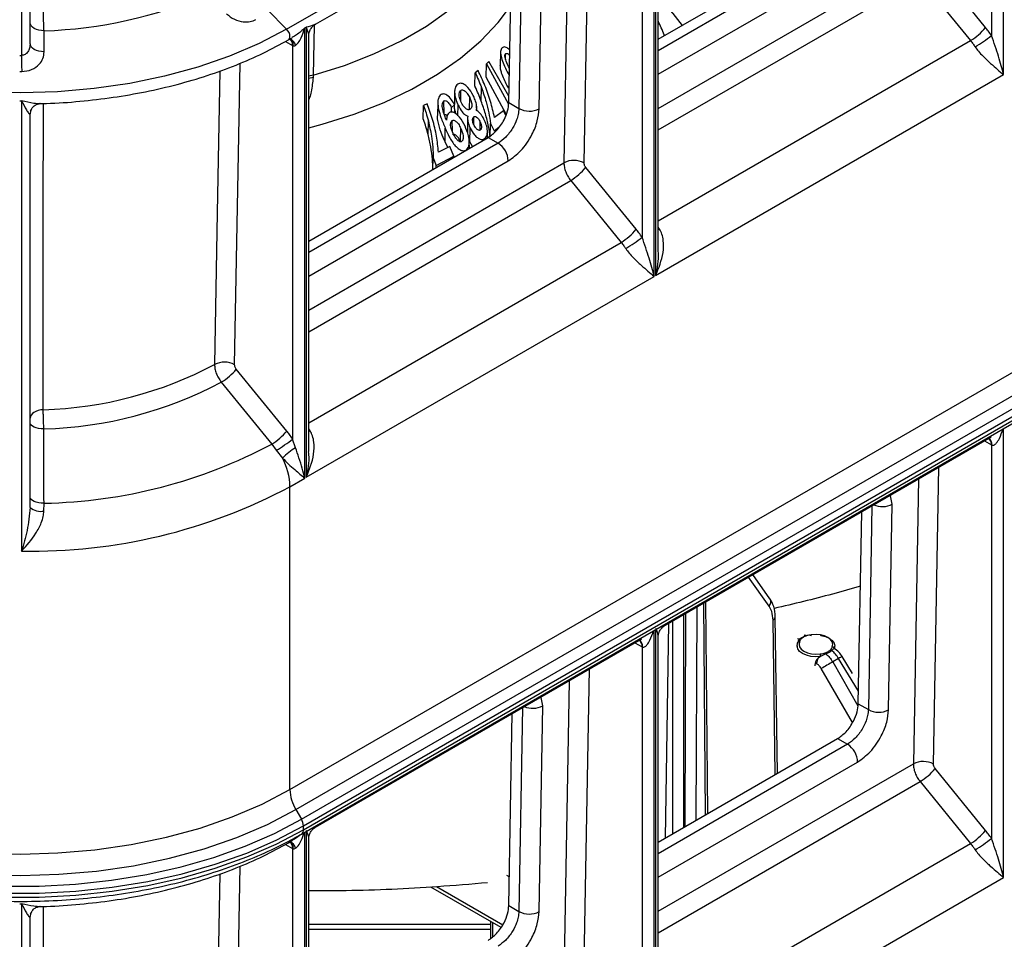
# Model space of a CAD drawing. Header units: millimetres. Extents: x 16 to 503, y 3 to 290.
# Tile 32 of 172: x 104.15 to 112.1, y 65.96 to 73.38. Entities that reach past the tile are written whole.
import ezdxf

# ---------------------------------------------------------------- set-up
doc = ezdxf.new("R2010")
doc.units = ezdxf.units.MM

msp = doc.modelspace()

# ---------------------------------------------------------------- linework, layer by layer
at = {"color": 7, "linetype": 'Continuous', "lineweight": 25}
for p, q in [((106.3021, 73.3086), (123.4903, 83.2311)), ((106.329, 67.166), (123.5171, 77.0885)), ((106.3768, 67.0052), (123.5649, 76.9277)), ((106.4218, 66.9272), (123.61, 76.8496)), ((106.4378, 66.8735), (123.6259, 76.796)), ((106.4378, 66.8421), (123.6259, 76.7646)), ((106.4218, 66.8069), (123.61, 76.7294)), ((112.0942, 72.9411), (112.0942, 76.577)), ((111.9967, 76.4354), (111.9967, 73.2566)), ((104.1611, 75.623), (104.1611, 73.0963)), ((109.2712, 71.3114), (109.2712, 74.9473)), ((109.2829, 74.9541), (109.2829, 71.3182)), ((106.5365, 73.3491), (109.1708, 74.8699)), ((109.3032, 71.5255), (109.3032, 74.8814)), ((109.1737, 74.8057), (109.1737, 71.6269)), ((108.7048, 72.2279), (108.7478, 74.6257)), ((104.2302, 73.191), (104.2302, 74.5862)), ((108.5836, 74.5309), (108.5424, 72.2294)), ((108.208, 74.3141), (108.1787, 72.6675)), ((108.3419, 72.6656), (108.3714, 74.3271)), ((108.0971, 72.7146), (108.1247, 74.266)), ((109.3032, 73.2262), (110.7536, 74.0635)), ((110.8336, 74.0174), (109.3032, 73.1339)), ((109.3032, 72.9436), (110.9152, 73.8742)), ((109.3032, 72.6686), (111.3654, 73.859)), ((111.9489, 73.3215), (111.5415, 73.8219)), ((109.3032, 72.4945), (111.4198, 73.7164)), ((111.4198, 73.7164), (111.8272, 73.216)), ((106.3021, 73.3086), (106.1465, 73.4639)), ((106.4482, 73.3177), (106.4599, 73.3244)), ((106.4482, 69.6817), (106.4482, 73.3177)), ((106.4599, 73.3244), (106.4599, 69.6885)), ((106.5233, 73.3389), (106.516, 72.9361)), ((106.2916, 73.209), (106.3507, 73.176)), ((106.317, 73.2224), (106.3467, 73.2395)), ((106.3272, 73.2283), (106.3292, 73.2276)), ((106.4802, 69.8959), (106.4802, 73.2517)), ((109.3032, 71.7589), (111.8272, 73.216)), ((106.3507, 73.176), (106.3507, 69.9972)), ((108.0301, 73.1214), (108.0278, 73.0144)), ((108.071, 73.0621), (108.0702, 73.1094)), ((108.1047, 73.1391), (108.0976, 73.1465)), ((107.9128, 72.9218), (107.916, 73.029)), ((107.9368, 73.0474), (107.916, 73.029)), ((107.916, 73.029), (108.0953, 72.7022)), ((108.0981, 72.7677), (107.9368, 73.0474)), ((107.8223, 72.8489), (107.8253, 72.9559)), ((107.8485, 72.9732), (107.8253, 72.9559)), ((106.516, 72.9361), (106.4802, 72.9285)), ((106.5155, 72.9171), (106.4802, 72.9093)), ((106.516, 72.9361), (106.5155, 72.9171)), ((108.0769, 72.6228), (107.9128, 72.9218)), ((109.2829, 71.3182), (112.0942, 72.9411)), ((107.6593, 72.8057), (107.657, 72.6984)), ((107.7103, 72.7254), (107.7089, 72.8138)), ((107.8744, 72.7266), (107.8762, 72.8362)), ((104.1611, 72.7286), (104.1611, 69.0927)), ((107.4364, 72.7059), (107.4077, 72.6914)), ((107.5236, 72.7176), (107.5213, 72.6096)), ((107.5747, 72.6236), (107.5731, 72.7284)), ((107.7796, 72.6648), (107.7809, 72.7557)), ((108.0971, 72.7146), (108.1787, 72.6675)), ((104.2303, 72.6302), (104.2301, 72.6257)), ((104.2302, 72.6272), (104.2303, 72.6308)), ((104.2302, 69.4453), (104.2302, 72.6272)), ((104.2326, 72.645), (104.24, 72.6597)), ((107.4046, 72.5848), (107.4077, 72.6914)), ((107.6329, 72.6762), (107.658, 72.6975)), ((107.633, 72.6388), (107.6329, 72.6762)), ((107.6601, 72.6305), (107.658, 72.6975)), ((107.686, 72.609), (107.6872, 72.6937)), ((107.8367, 72.6893), (107.8367, 72.6898)), ((107.8375, 72.65), (107.8368, 72.6861)), ((108.055, 72.6494), (107.9817, 72.5946)), ((108.0738, 72.6148), (108.055, 72.6494)), ((107.4448, 72.4573), (107.4469, 72.5666)), ((107.6411, 72.4828), (107.6397, 72.5695)), ((107.7644, 72.577), (107.7621, 72.469)), ((107.8151, 72.536), (107.8141, 72.5999)), ((107.8646, 72.4969), (107.8655, 72.5593)), ((107.5818, 72.3969), (107.5834, 72.5074)), ((107.7077, 72.4076), (107.7091, 72.5071)), ((107.7833, 72.3982), (107.7849, 72.5087)), ((107.9252, 72.4307), (107.924, 72.4827)), ((107.9475, 72.4363), (107.9496, 72.5456)), ((107.9496, 72.5456), (107.9795, 72.4873)), ((107.9795, 72.4873), (108.0168, 72.5159)), ((106.4802, 71.5965), (107.9306, 72.4339)), ((108.0106, 72.3877), (106.4802, 71.5042)), ((107.6033, 72.3516), (107.5818, 72.3969)), ((107.7782, 72.3459), (107.7771, 72.401)), ((107.8049, 72.3613), (107.7833, 72.3982)), ((107.9009, 72.4167), (107.9008, 72.4246)), ((107.9306, 72.4339), (108.0106, 72.3877)), ((107.6198, 72.3599), (107.5292, 72.3142)), ((107.6536, 72.2821), (107.6198, 72.3599)), ((107.7507, 72.33), (107.7507, 72.3316)), ((106.4802, 71.3139), (108.0922, 72.2445)), ((106.4802, 71.0389), (108.5424, 72.2294)), ((107.484, 72.176), (107.486, 72.2694)), ((107.486, 72.2694), (107.5109, 72.208)), ((107.5109, 72.208), (107.6536, 72.2821)), ((107.6538, 72.274), (107.6536, 72.2821)), ((107.5109, 72.1915), (107.5109, 72.208)), ((109.1259, 71.6919), (108.7185, 72.1922)), ((106.4802, 70.8648), (108.5969, 72.0867)), ((108.5969, 72.0867), (109.0043, 71.5863)), ((109.3139, 71.6939), (109.3032, 71.7096)), ((109.3139, 71.6939), (109.3032, 71.6879)), ((106.4802, 70.1292), (109.0043, 71.5863)), ((106.4599, 69.6885), (109.2712, 71.3114)), ((112.0942, 66.4559), (112.0942, 70.0815)), ((106.4909, 70.0642), (106.4802, 70.0799)), ((106.4802, 70.0583), (106.4909, 70.0642)), ((109.3594, 68.4935), (111.9938, 70.0143)), ((111.9731, 70.0024), (111.9752, 70.0018)), ((106.1815, 69.9568), (106.2184, 69.9069)), ((106.3745, 69.9276), (106.3507, 69.9972)), ((111.9387, 69.9825), (111.9967, 69.9502)), ((111.9967, 69.9502), (111.9967, 66.7714)), ((106.2184, 69.9069), (106.2694, 69.8434)), ((111.5278, 67.3723), (111.5708, 69.7701)), ((106.329, 69.6129), (106.4482, 69.6817)), ((106.329, 67.166), (106.329, 69.6129)), ((111.4066, 69.6754), (111.3654, 67.3738)), ((111.1944, 69.4715), (111.1788, 69.5531)), ((104.3408, 69.4159), (104.3418, 69.4792)), ((111.031, 69.4585), (111.0017, 67.8119)), ((111.1649, 67.81), (111.1944, 69.4715)), ((110.9201, 67.859), (110.9477, 69.4104)), ((110.207, 68.7074), (110.0686, 68.9029)), ((110.2003, 68.6471), (110.0335, 68.8827)), ((109.6859, 66.9619), (109.6716, 68.6738)), ((109.704, 66.9724), (109.6898, 68.6843)), ((109.5082, 68.5794), (109.5082, 66.8594)), ((109.521, 66.8667), (109.5275, 68.5905)), ((109.6147, 68.6409), (109.6082, 66.9171)), ((109.3872, 68.5096), (109.3588, 66.7731)), ((109.4212, 66.8091), (109.4212, 68.5292)), ((110.2486, 67.2868), (110.2316, 68.5347)), ((110.2669, 67.2973), (110.2497, 68.5603)), ((109.2712, 64.8262), (109.2712, 68.4518)), ((109.2829, 68.4586), (109.2829, 64.833)), ((110.4969, 68.4107), (110.4835, 68.4131)), ((106.5365, 66.8639), (109.1708, 68.3846)), ((109.1157, 68.3528), (109.1737, 68.3205)), ((109.1502, 68.3727), (109.1522, 68.3721)), ((109.3032, 65.0403), (109.3032, 68.3961)), ((110.4305, 68.3866), (110.4494, 68.3834)), ((110.4329, 68.3565), (110.4315, 68.3525)), ((109.1737, 68.3205), (109.1737, 65.1417)), ((110.426, 68.3271), (110.4259, 68.315)), ((110.7289, 68.3043), (110.7253, 68.3054)), ((110.73, 68.3033), (110.7299, 68.3271)), ((110.5732, 68.1656), (110.5739, 68.1893)), ((110.5841, 68.1833), (110.5739, 68.1893)), ((110.6151, 68.2418), (110.5955, 68.2273)), ((110.7618, 68.2251), (110.7138, 68.1974)), ((110.7138, 68.1974), (110.9179, 67.8441)), ((110.9219, 67.9601), (110.7618, 68.2251)), ((110.8729, 68.1041), (110.7898, 68.2415)), ((108.7048, 65.7426), (108.7478, 68.1405)), ((110.8732, 67.7082), (110.6217, 68.1438)), ((108.5836, 68.0457), (108.5424, 65.7441)), ((108.3714, 67.8419), (108.3558, 67.9234)), ((110.9201, 67.859), (111.0017, 67.8119)), ((108.0971, 66.2294), (108.1247, 67.7808)), ((108.208, 67.8288), (108.1787, 66.1823)), ((108.3419, 66.1803), (108.3714, 67.8419)), ((109.3032, 66.741), (110.7536, 67.5783)), ((110.7536, 67.5783), (110.8336, 67.5322)), ((110.8336, 67.5322), (109.3032, 66.6487)), ((109.3032, 66.4584), (110.9152, 67.3889)), ((109.3032, 66.1834), (111.3654, 67.3738)), ((111.9489, 66.8363), (111.5415, 67.3367)), ((109.3032, 66.0092), (111.4198, 67.2311)), ((111.4198, 67.2311), (111.8272, 66.7308)), ((106.3768, 67.0052), (106.4218, 66.9272)), ((106.4378, 66.8421), (106.4378, 66.8735)), ((106.4482, 63.1965), (106.4482, 66.8221)), ((106.4599, 66.8289), (106.4599, 63.2033)), ((106.317, 66.7372), (106.3467, 66.7543)), ((106.3272, 66.7431), (106.3292, 66.7424)), ((106.4802, 63.4106), (106.4802, 66.7665)), ((106.2916, 66.7238), (106.3507, 66.6908)), ((106.3507, 66.6908), (106.3507, 63.512)), ((109.3032, 65.2737), (111.8272, 66.7308)), ((108.0795, 66.4745), (108.1013, 66.4619)), ((109.2829, 64.833), (112.0942, 66.4559)), ((107.4655, 66.3818), (108.0331, 66.0541)), ((107.5127, 66.3838), (108.0477, 66.075)), ((104.1611, 66.2434), (104.1611, 62.6074)), ((108.0971, 66.2294), (108.1787, 66.1823)), ((104.2303, 66.145), (104.2301, 66.1405)), ((104.2302, 66.142), (104.2303, 66.1456)), ((104.2302, 62.9601), (104.2302, 66.142)), ((104.2326, 66.1598), (104.24, 66.1745)), ((107.9511, 66.0774), (106.4802, 66.0774)), ((106.4802, 66.038), (107.9511, 66.038)), ((107.9511, 65.9654), (107.9511, 66.1015)), ((107.9692, 65.9803), (107.9692, 66.091))]:
    msp.add_line(p, q, dxfattribs=at)
at = {"color": 7, "linetype": 'Continuous', "lineweight": 25, "flags": 128}
for points in [[(106.516, 72.9361), (106.7689, 73.0153), (107.0071, 73.1084), (107.2285, 73.2145), (107.4308, 73.3325), (107.6122, 73.4614), (107.7709, 73.5999), (107.9054, 73.7468), (108.0145, 73.9004), (108.097, 74.0595), (108.1222, 74.1239)], [(109.3032, 73.5711), (109.4218, 73.4351), (109.4965, 73.3378)], [(106.4802, 72.5114), (106.5897, 72.5407), (106.8466, 72.6219), (107.089, 72.7168), (107.3147, 72.8246), (107.5216, 72.9443), (107.7079, 73.0747), (107.8719, 73.2149), (108.0121, 73.3633), (108.111, 73.4942)], [(104.3425, 73.2946), (104.3205, 73.2962), (104.2993, 73.3001), (104.2799, 73.3063), (104.2629, 73.3145), (104.249, 73.3244), (104.2387, 73.3356), (104.2323, 73.3478), (104.2302, 73.3604)], [(106.3021, 73.3086), (106.0812, 73.193), (105.8416, 73.0904), (105.5858, 73.0019), (105.3162, 72.9283), (105.0354, 72.8703), (104.7461, 72.8285), (104.4511, 72.8032), (104.1533, 72.7948), (103.8554, 72.8032), (103.5604, 72.8285), (103.2711, 72.8703), (102.9903, 72.9283), (102.7207, 73.0019), (102.4649, 73.0904), (102.2254, 73.193), (102.0044, 73.3086)], [(104.3428, 73.1252), (104.3426, 73.2201), (104.3425, 73.2946)], [(106.317, 73.2224), (106.3221, 73.2266), (106.3273, 73.2364), (106.329, 73.2495), (106.327, 73.2646), (106.3214, 73.2805), (106.3129, 73.2956), (106.3021, 73.3086)], [(104.3428, 73.1252), (104.3206, 73.1267), (104.2995, 73.1306), (104.28, 73.1368), (104.263, 73.145), (104.249, 73.1549), (104.2387, 73.1662), (104.2323, 73.1783), (104.2302, 73.191)], [(105.8818, 70.5982), (105.9097, 72.1555), (105.9254, 73.0323)], [(105.7625, 72.9708), (105.742, 71.8237), (105.7201, 70.6002)], [(104.3361, 70.2347), (104.3363, 71.7852), (104.3364, 72.7079)], [(104.2348, 72.6524), (104.2323, 72.6442), (104.2303, 72.6302)], [(106.3029, 70.0622), (106.0747, 70.3424), (105.8955, 70.5626)], [(105.7742, 70.4573), (106.0023, 70.177), (106.1815, 69.9568)], [(104.3361, 70.2347), (104.315, 70.2325), (104.2949, 70.228), (104.2766, 70.2214), (104.2607, 70.2128), (104.2477, 70.2027), (104.2381, 70.1913), (104.2322, 70.1791), (104.2302, 70.1664)], [(104.3409, 70.079), (104.319, 70.0803), (104.2982, 70.0833), (104.279, 70.0879), (104.2623, 70.0939), (104.2487, 70.1011), (104.2385, 70.1094), (104.2323, 70.1182), (104.2302, 70.1274)], [(104.3418, 69.4792), (104.3198, 69.4804), (104.2988, 69.4833), (104.2795, 69.4879), (104.2626, 69.4939), (104.2488, 69.5012), (104.2386, 69.5094), (104.2323, 69.5183), (104.2302, 69.5276)], [(110.5445, 68.4159), (110.5438, 68.4173), (110.5431, 68.4182), (110.5425, 68.4186), (110.5419, 68.4183), (110.5414, 68.4175), (110.5411, 68.4161), (110.5409, 68.4151)], [(110.7104, 68.3201), (110.7145, 68.3403), (110.7096, 68.3604), (110.696, 68.3791), (110.6745, 68.3952), (110.6467, 68.4076), (110.6143, 68.4154), (110.5795, 68.4183), (110.5445, 68.4159)], [(110.6122, 68.4124), (110.6184, 68.4115), (110.6544, 68.4027), (110.6854, 68.3889), (110.7093, 68.371), (110.7244, 68.3502), (110.7299, 68.3279), (110.7253, 68.3054)], [(110.6151, 68.2418), (110.5763, 68.2392), (110.5375, 68.2423), (110.5015, 68.2511), (110.4705, 68.2649), (110.4466, 68.2827), (110.4314, 68.3036), (110.426, 68.3259), (110.4306, 68.3483)], [(110.4455, 68.3587), (110.4414, 68.3385), (110.4463, 68.3185), (110.4599, 68.2997), (110.4814, 68.2837), (110.5092, 68.2713), (110.5416, 68.2634), (110.5764, 68.2606), (110.6113, 68.263)], [(101.9775, 67.166), (102.2013, 67.049), (102.4438, 66.9451), (102.7028, 66.8555), (102.9758, 66.781), (103.2601, 66.7223), (103.553, 66.6799), (103.8517, 66.6543), (104.1533, 66.6458), (104.4548, 66.6543), (104.7535, 66.6799), (105.0464, 66.7223), (105.3307, 66.781), (105.6037, 66.8555), (105.8627, 66.9451), (106.1052, 67.049), (106.329, 67.166)], [(101.9297, 67.0052), (102.1584, 66.8856), (102.4063, 66.7794), (102.6709, 66.6879), (102.9499, 66.6117), (103.2404, 66.5517), (103.5398, 66.5084), (103.845, 66.4823), (104.1533, 66.4735), (104.4615, 66.4823), (104.7667, 66.5084), (105.0661, 66.5517), (105.3566, 66.6117), (105.6356, 66.6879), (105.9003, 66.7794), (106.1481, 66.8856), (106.3768, 67.0052)], [(101.8847, 66.9272), (102.1037, 66.8119), (102.3402, 66.7088), (102.5921, 66.6188), (102.8574, 66.5425), (103.1337, 66.4807), (103.4187, 66.4339), (103.71, 66.4025), (104.0051, 66.3867), (104.3014, 66.3867), (104.5965, 66.4025), (104.8878, 66.4339), (105.1728, 66.4807), (105.4491, 66.5425), (105.7144, 66.6188), (105.9663, 66.7088), (106.2028, 66.8119), (106.4218, 66.9272)], [(101.8688, 66.8735), (102.0893, 66.7575), (102.3274, 66.6537), (102.5811, 66.563), (102.8483, 66.4862), (103.1265, 66.424), (103.4136, 66.3768), (103.7069, 66.3452), (104.004, 66.3293), (104.3025, 66.3293), (104.5996, 66.3452), (104.8929, 66.3768), (105.18, 66.424), (105.4582, 66.4862), (105.7254, 66.563), (105.9791, 66.6537), (106.2172, 66.7575), (106.4378, 66.8735)], [(101.8688, 66.8421), (102.0893, 66.7261), (102.3274, 66.6223), (102.5811, 66.5316), (102.8483, 66.4548), (103.1265, 66.3925), (103.4136, 66.3454), (103.7069, 66.3137), (104.004, 66.2979), (104.3025, 66.2979), (104.5996, 66.3137), (104.8929, 66.3454), (105.18, 66.3925), (105.4582, 66.4548), (105.7254, 66.5316), (105.9791, 66.6223), (106.2172, 66.7261), (106.4378, 66.8421)], [(105.8818, 64.113), (105.9097, 65.6703), (105.9254, 66.5471)], [(105.7625, 66.4856), (105.742, 65.3385), (105.7201, 64.1149)], [(104.3361, 63.7495), (104.3363, 65.3), (104.3364, 66.2227)], [(104.2348, 66.1672), (104.2323, 66.1589), (104.2303, 66.145)]]:
    msp.add_lwpolyline(points, dxfattribs=at)
at = {"color": 7, "linetype": 'Continuous', "lineweight": 25}
for centre, radius, start, end in [((104.2183, 76.9783), 3.6857, 271.93123, 293.05885), ((111.5977, 73.6035), 0.4504, 300.64215, 321.24407), ((106.3015, 73.1823), 0.053, 351.49968, 60.62009), ((106.2917, 73.1812), 0.0593, 354.9745, 52.75331), ((106.3047, 73.1626), 0.0713, 11.79092, 70.13795), ((111.2575, 74.1972), 1.1963, 300.46881, 308.16382), ((104.1533, 77.8916), 4.7953, 269.90573, 270.09427), ((148.596, 73.104), 44.4348, 180.00989, 180.17907), ((104.1533, 77.8919), 4.9268, 269.90573, 270.09427), ((104.1533, 78.0585), 5.33, 269.91541, 270.08459), ((108.2621, 72.8205), 0.1743, 241.42138, 297.24174), ((107.9155, 72.2387), 0.1768, 1.87407, 57.45406), ((108.6222, 72.0741), 0.1745, 61.73655, 117.20932), ((108.3673, 72.4742), 0.4504, 300.64215, 321.24407), ((108.7747, 71.9738), 0.4504, 300.64215, 321.24407), ((108.4345, 72.5675), 1.1963, 300.46881, 308.16382), ((104.2441, 73.3863), 3.153, 271.67231, 297.91207), ((105.7991, 70.4442), 0.1748, 61.76378, 116.87046), ((105.5443, 70.8445), 0.4503, 300.69724, 321.24827), ((104.247, 73.3396), 3.2619, 271.6489, 297.91605), ((105.9517, 70.3441), 0.4503, 300.67627, 321.24633), ((111.9475, 69.9564), 0.053, 351.49225, 60.64537), ((111.9377, 69.9553), 0.0593, 354.97513, 52.74512), ((104.2638, 73.5618), 4.0833, 271.09427, 298.01062), ((105.611, 70.9386), 1.1972, 300.48371, 308.15752), ((106.5855, 69.5569), 0.4265, 119.64714, 137.81004), ((105.7953, 69.598), 0.5339, 1.60375, 27.3662), ((104.243, 73.528), 4.4361, 268.94182, 298.0481), ((104.316, 69.5452), 0.1317, 229.34974, 280.88173), ((111.1142, 69.6292), 0.1769, 246.90346, 296.98015), ((110.1653, 68.6815), 0.0491, 315.45365, 31.84261), ((110.2199, 68.5621), 0.0298, 293.14059, 356.6112), ((110.4981, 68.4047), 0.00612, 43.94794, 101.71832), ((109.1245, 68.3267), 0.053, 351.49225, 60.64537), ((109.1147, 68.3257), 0.0593, 354.97513, 52.74512), ((110.4424, 68.3473), 0.0118, 74.63741, 174.91043), ((110.453, 68.3734), 0.0106, 64.99726, 109.57026), ((110.5531, 68.2417), 0.062, 0.11501, 20.06043), ((110.6379, 68.2524), 0.0233, 25.34435, 48.57896), ((110.6903, 68.277), 0.0206, 38.34594, 66.71555), ((110.7088, 68.3036), 0.0166, 6.22676, 84.61355), ((110.6911, 68.1791), 0.1071, 153.25848, 177.71214), ((112.111, 65.692), 2.8686, 119.14666, 121.27706), ((111.1349, 67.6196), 0.7113, 119.02568, 121.644), ((108.2912, 67.9995), 0.1769, 246.90346, 296.98015), ((111.0851, 67.965), 0.1743, 241.42138, 297.24174), ((110.7385, 67.3832), 0.1768, 1.87407, 57.45406), ((111.4452, 67.2186), 0.1745, 61.73655, 117.20932), ((111.1903, 67.6186), 0.4504, 300.64215, 321.24407), ((106.6617, 67.1774), 0.333, 181.9565, 211.14373), ((106.3268, 66.8698), 0.111, 1.9565, 31.14373), ((106.3992, 66.8383), 0.0387, 305.70712, 5.61959), ((111.5977, 67.1183), 0.4504, 300.64215, 321.24407), ((106.303, 66.7584), 0.0254, 303.47133, 350.99319), ((106.2917, 66.696), 0.0593, 354.9745, 52.75331), ((106.3047, 66.6774), 0.0713, 11.79092, 70.13795), ((106.3007, 66.6969), 0.0538, 351.8171, 58.02685), ((111.2575, 67.712), 1.1963, 300.46881, 308.16382), ((104.1533, 71.5733), 5.33, 269.91541, 270.08459), ((108.2621, 66.3353), 0.1743, 241.42138, 297.24174)]:
    msp.add_arc(centre, radius, start, end, dxfattribs=at)
for points, knots in [([(104.3425, 73.2946), (104.3415, 73.3116), (104.3396, 73.3443), (104.3376, 73.3986), (104.3366, 73.4476), (104.3367, 73.4732), (104.3367, 73.4859)], [0, 0, 0, 0, 0.278435, 0.535251, 0.7704, 1, 1, 1, 1]), ([(105.816, 73.4333), (105.8363, 73.4168), (105.8754, 73.385), (105.9464, 73.3653), (106.0087, 73.3656), (106.0388, 73.3792), (106.0539, 73.3861)], [0, 0, 0, 0, 0.29787, 0.574072, 0.787178, 1, 1, 1, 1]), ([(106.536, 73.3499), (106.5319, 73.3475), (106.5127, 73.336), (106.4832, 73.3295), (106.4599, 73.3244)], [0, 0, 0, 0, 0.2136413, 1, 1, 1, 1]), ([(106.4802, 73.2502), (106.481, 73.2603), (106.4826, 73.2807), (106.495, 73.3089), (106.5133, 73.3332), (106.5297, 73.3444), (106.5378, 73.3498)], [0, 0, 0, 0, 0.250898, 0.507081, 0.759539, 1, 1, 1, 1]), ([(109.353, 73.255), (109.3523, 73.2573), (109.3398, 73.2985), (109.321, 73.3376), (109.3032, 73.3745)], [0, 0, 0, 0, 0.05681, 1, 1, 1, 1]), ([(106.4482, 73.3177), (106.427, 73.2984), (106.3958, 73.2701), (106.3585, 73.2471), (106.3466, 73.2397)], [0, 0, 0, 0, 0.6792855, 1, 1, 1, 1]), ([(106.3745, 73.1772), (106.3818, 73.1838), (106.4, 73.2004), (106.4256, 73.2485), (106.4395, 73.291), (106.4482, 73.3177)], [0, 0, 0, 0, 0.201501, 0.499535, 1, 1, 1, 1]), ([(106.4599, 73.3244), (106.4683, 73.3032), (106.4792, 73.2756), (106.4792, 73.2562), (106.4792, 73.2517)], [0, 0, 0, 0, 0.768496, 1, 1, 1, 1]), ([(111.9967, 73.2566), (111.9881, 73.2691), (111.9729, 73.2915), (111.9562, 73.3124), (111.9489, 73.3215)], [0, 0, 0, 0, 0.559999, 1, 1, 1, 1]), ([(104.2302, 73.191), (104.2293, 73.1789), (104.2275, 73.1556), (104.215, 73.1291), (104.201, 73.1126), (104.1888, 73.1035), (104.1754, 73.0975), (104.1658, 73.0967), (104.1611, 73.0963)], [0, 0, 0, 0, 0.280402, 0.543195, 0.665993, 0.781807, 0.892667, 1, 1, 1, 1]), ([(104.3102, 72.7076), (104.3271, 72.7077), (104.4351, 72.7088), (104.633, 72.7245), (104.9013, 72.7553), (105.1637, 72.8011), (105.4181, 72.8599), (105.6628, 72.9318), (105.8953, 73.0164), (106.116, 73.1123), (106.2498, 73.1856), (106.317, 73.2224)], [0, 0, 0, 0, 0.022546, 0.144494, 0.266456, 0.388442, 0.510464, 0.63253, 0.754652, 0.876835, 1, 1, 1, 1]), ([(111.8272, 73.216), (111.8344, 73.207), (111.8472, 73.1909), (111.8589, 73.1737), (111.8641, 73.1661)], [0, 0, 0, 0, 0.5600012, 1, 1, 1, 1]), ([(112.0942, 72.9411), (112.0819, 72.9889), (112.0572, 73.0843), (112.0169, 73.1992), (111.9967, 73.2566)], [0, 0, 0, 0, 0.500616, 1, 1, 1, 1]), ([(104.1614, 72.9651), (104.1891, 72.9684), (104.2445, 72.975), (104.3035, 73.0194), (104.337, 73.0715), (104.3408, 73.1072), (104.3428, 73.1252)], [0, 0, 0, 0, 0.279135, 0.558518, 0.778884, 1, 1, 1, 1]), ([(106.3507, 73.176), (106.3513, 73.1757), (106.3523, 73.1752), (106.3534, 73.1747), (106.3539, 73.1744)], [0, 0, 0, 0, 0.56, 1, 1, 1, 1]), ([(106.3539, 73.1744), (106.3554, 73.1738), (106.3586, 73.1727), (106.3659, 73.1728), (106.3709, 73.1754), (106.3745, 73.1772)], [0, 0, 0, 0, 0.218287, 0.451833, 1, 1, 1, 1]), ([(108.042, 73.1565), (108.0391, 73.1528), (108.033, 73.1452), (108.0292, 73.1256), (108.0318, 73.0931), (108.0453, 73.0475), (108.0694, 72.9917), (108.0901, 72.9548), (108.1011, 72.9355)], [0, 0, 0, 0, 0.077121, 0.159491, 0.264906, 0.47795, 0.725916, 1, 1, 1, 1]), ([(108.0976, 73.1465), (108.0878, 73.1537), (108.0735, 73.164), (108.0542, 73.1651), (108.0462, 73.1602), (108.0424, 73.1569), (108.042, 73.1565)], [0, 0, 0, 0, 0.511461, 0.741807, 0.973573, 1, 1, 1, 1]), ([(108.1021, 72.9942), (108.0921, 73.0125), (108.0789, 73.0363), (108.0684, 73.0693), (108.065, 73.0859), (108.0651, 73.0984), (108.0669, 73.1054), (108.0692, 73.1082), (108.0702, 73.1094)], [0, 0, 0, 0, 0.492523, 0.643588, 0.806857, 0.885102, 0.950598, 1, 1, 1, 1]), ([(108.0702, 73.1094), (108.0716, 73.1105), (108.0747, 73.1129), (108.0819, 73.1126), (108.0922, 73.1081), (108.0995, 73.1011), (108.1039, 73.0969)], [0, 0, 0, 0, 0.156746, 0.330536, 0.597792, 1, 1, 1, 1]), ([(111.8641, 73.1661), (111.8732, 73.1536), (111.8926, 73.1269), (111.9361, 73.0802), (112.0124, 73.01), (112.0615, 72.9686), (112.0942, 72.9411)], [0, 0, 0, 0, 0.117706, 0.251468, 0.501452, 1, 1, 1, 1]), ([(107.8253, 72.9559), (107.8342, 72.937), (107.8525, 72.8978), (107.8681, 72.8572), (107.8762, 72.8362)], [0, 0, 0, 0, 0.482689, 1, 1, 1, 1]), ([(107.9817, 72.5946), (107.9718, 72.638), (107.9516, 72.7261), (107.9061, 72.8533), (107.8675, 72.9337), (107.8485, 72.9732)], [0, 0, 0, 0, 0.330233, 0.670815, 1, 1, 1, 1]), ([(108.0991, 72.8253), (108.0934, 72.8355), (108.0704, 72.8761), (108.0459, 72.9295), (108.0299, 72.9845), (108.0287, 73.0047), (108.0281, 73.0144)], [0, 0, 0, 0, 0.174197, 0.696637, 0.854381, 1, 1, 1, 1]), ([(106.5155, 72.9171), (106.5118, 72.8797), (106.5064, 72.8265), (106.4923, 72.765), (106.4823, 72.7451), (106.4802, 72.7409)], [0, 0, 0, 0, 0.649861, 0.925635, 1, 1, 1, 1]), ([(107.8089, 72.7731), (107.7959, 72.7957), (107.7771, 72.8285), (107.7431, 72.8591), (107.7193, 72.8715), (107.6987, 72.872), (107.6891, 72.8668), (107.6845, 72.8643)], [0, 0, 0, 0, 0.412177, 0.595869, 0.781354, 0.896541, 1, 1, 1, 1]), ([(107.658, 72.6975), (107.6502, 72.7114), (107.6335, 72.741), (107.6063, 72.7713), (107.5807, 72.7845), (107.5639, 72.7859), (107.5545, 72.7815), (107.5504, 72.7796)], [0, 0, 0, 0, 0.297176, 0.633147, 0.765691, 0.899513, 1, 1, 1, 1]), ([(107.6845, 72.8643), (107.6796, 72.8602), (107.6697, 72.8517), (107.6604, 72.8285), (107.6578, 72.7918), (107.6656, 72.7439), (107.68, 72.7103), (107.6872, 72.6937)], [0, 0, 0, 0, 0.123856, 0.253034, 0.421901, 0.71484, 1, 1, 1, 1]), ([(107.7147, 72.7138), (107.7086, 72.7274), (107.6993, 72.748), (107.6955, 72.7766), (107.6964, 72.7941), (107.701, 72.8069), (107.7062, 72.8115), (107.7089, 72.8138)], [0, 0, 0, 0, 0.401707, 0.607136, 0.770025, 0.881522, 1, 1, 1, 1]), ([(107.7089, 72.8138), (107.7118, 72.8152), (107.7179, 72.8181), (107.7301, 72.8161), (107.7457, 72.8073), (107.7641, 72.7864), (107.7747, 72.7669), (107.7809, 72.7557)], [0, 0, 0, 0, 0.1088088, 0.2271794, 0.4009597, 0.6552148, 1, 1, 1, 1]), ([(107.8744, 72.7266), (107.8669, 72.7462), (107.8518, 72.7855), (107.8332, 72.8256), (107.8233, 72.8467), (107.8223, 72.8489)], [0, 0, 0, 0, 0.4717514, 0.9449951, 1, 1, 1, 1]), ([(107.8762, 72.8362), (107.8892, 72.7981), (107.9119, 72.7313), (107.9366, 72.6338), (107.9453, 72.5747), (107.9496, 72.5456)], [0, 0, 0, 0, 0.40187, 0.704412, 1, 1, 1, 1]), ([(104.1611, 72.7286), (104.174, 72.7032), (104.1934, 72.6651), (104.2154, 72.6311), (104.2253, 72.6208), (104.2293, 72.621), (104.2299, 72.6242), (104.2301, 72.6257)], [0, 0, 0, 0, 0.499746, 0.749624, 0.897628, 0.952755, 1, 1, 1, 1]), ([(104.3103, 72.7067), (104.3097, 72.7066), (104.295, 72.7045), (104.2442, 72.7104), (104.1943, 72.7213), (104.1611, 72.7286)], [0, 0, 0, 0, 0.01296, 0.3421, 1, 1, 1, 1]), ([(104.24, 72.6597), (104.2419, 72.6641), (104.2478, 72.6777), (104.2685, 72.6953), (104.2938, 72.7057), (104.3049, 72.7063), (104.3099, 72.7065)], [0, 0, 0, 0, 0.155726, 0.482881, 0.767241, 1, 1, 1, 1]), ([(107.5292, 72.3142), (107.5247, 72.3572), (107.5154, 72.4464), (107.4836, 72.5782), (107.452, 72.6638), (107.4364, 72.7059)], [0, 0, 0, 0, 0.320604, 0.665917, 1, 1, 1, 1]), ([(107.5504, 72.7796), (107.5457, 72.776), (107.5358, 72.7685), (107.5261, 72.7463), (107.5215, 72.709), (107.5292, 72.6556), (107.5503, 72.5852), (107.5713, 72.536), (107.5834, 72.5074)], [0, 0, 0, 0, 0.072516, 0.149478, 0.259064, 0.457695, 0.685037, 1, 1, 1, 1]), ([(107.5939, 72.5719), (107.5889, 72.5839), (107.5767, 72.6133), (107.5647, 72.651), (107.5591, 72.6842), (107.5591, 72.703), (107.5626, 72.7168), (107.5675, 72.7245), (107.5714, 72.7272), (107.5731, 72.7284)], [0, 0, 0, 0, 0.231352, 0.565334, 0.693763, 0.822846, 0.897058, 0.955661, 1, 1, 1, 1]), ([(107.5731, 72.7284), (107.5762, 72.7297), (107.582, 72.732), (107.5925, 72.7291), (107.6074, 72.7181), (107.6205, 72.6985), (107.6295, 72.6824), (107.6329, 72.6762)], [0, 0, 0, 0, 0.128089, 0.243242, 0.402206, 0.772337, 1, 1, 1, 1]), ([(107.785, 72.6607), (107.7816, 72.659), (107.7748, 72.6558), (107.7616, 72.6588), (107.7454, 72.6693), (107.7286, 72.6883), (107.7191, 72.7056), (107.7147, 72.7138)], [0, 0, 0, 0, 0.1341335, 0.2641103, 0.4470392, 0.7379628, 1, 1, 1, 1]), ([(107.7809, 72.7557), (107.7866, 72.742), (107.7949, 72.7222), (107.7982, 72.6942), (107.7969, 72.6775), (107.7917, 72.6661), (107.7872, 72.6625), (107.785, 72.6607)], [0, 0, 0, 0, 0.4192196, 0.6071887, 0.7967255, 0.9018588, 1, 1, 1, 1]), ([(107.8352, 72.6513), (107.8357, 72.6538), (107.8383, 72.6657), (107.8376, 72.6953), (107.827, 72.7346), (107.8145, 72.7612), (107.8089, 72.7731)], [0, 0, 0, 0, 0.063293, 0.304522, 0.690919, 1, 1, 1, 1]), ([(107.9475, 72.4363), (107.9433, 72.4651), (107.934, 72.5287), (107.9088, 72.626), (107.8859, 72.693), (107.8744, 72.7266)], [0, 0, 0, 0, 0.292209, 0.644879, 1, 1, 1, 1]), ([(107.9306, 72.4339), (107.9538, 72.4505), (108.0021, 72.4851), (108.0577, 72.5672), (108.0907, 72.6483), (108.095, 72.6931), (108.0971, 72.7146)], [0, 0, 0, 0, 0.270236, 0.562396, 0.789716, 1, 1, 1, 1]), ([(104.2301, 72.6257), (104.2301, 72.626), (104.2302, 72.6265), (104.2302, 72.627), (104.2302, 72.6272)], [0, 0, 0, 0, 0.56, 1, 1, 1, 1]), ([(107.4077, 72.6914), (107.4148, 72.6716), (107.4295, 72.6306), (107.441, 72.5884), (107.4469, 72.5666)], [0, 0, 0, 0, 0.482508, 1, 1, 1, 1]), ([(107.6173, 72.6345), (107.6131, 72.6313), (107.6047, 72.6247), (107.5963, 72.6038), (107.5939, 72.5854), (107.5939, 72.5732), (107.5939, 72.5719)], [0, 0, 0, 0, 0.249703, 0.507376, 0.946401, 1, 1, 1, 1]), ([(107.7432, 72.5239), (107.7297, 72.5499), (107.7089, 72.5897), (107.6726, 72.6247), (107.649, 72.6376), (107.6314, 72.6405), (107.6218, 72.6365), (107.6173, 72.6345)], [0, 0, 0, 0, 0.444194, 0.682014, 0.806471, 0.908124, 1, 1, 1, 1]), ([(107.6728, 72.6214), (107.6677, 72.6334), (107.6602, 72.6514), (107.659, 72.6706), (107.6587, 72.677)], [0, 0, 0, 0, 0.671334, 1, 1, 1, 1]), ([(107.6872, 72.6937), (107.6973, 72.6749), (107.7132, 72.6453), (107.7418, 72.616), (107.7583, 72.6084), (107.7652, 72.6053)], [0, 0, 0, 0, 0.501937, 0.792686, 1, 1, 1, 1]), ([(107.8964, 72.5813), (107.8912, 72.5908), (107.8784, 72.6142), (107.8572, 72.6398), (107.8401, 72.6487), (107.8352, 72.6513)], [0, 0, 0, 0, 0.328372, 0.805955, 1, 1, 1, 1]), ([(108.1787, 72.6675), (108.1774, 72.6519), (108.1749, 72.6227), (108.1585, 72.5681), (108.1336, 72.5161), (108.1018, 72.4696), (108.0633, 72.4244), (108.0315, 72.4023), (108.0106, 72.3877)], [0, 0, 0, 0, 0.155132, 0.290355, 0.500237, 0.630598, 0.757529, 1, 1, 1, 1]), ([(108.0922, 72.2445), (108.1269, 72.2694), (108.1993, 72.3214), (108.2828, 72.4445), (108.3322, 72.5662), (108.3388, 72.6333), (108.3419, 72.6656)], [0, 0, 0, 0, 0.270236, 0.562396, 0.789716, 1, 1, 1, 1]), ([(107.4448, 72.4573), (107.4393, 72.4777), (107.4282, 72.5187), (107.4133, 72.5607), (107.4053, 72.5827), (107.4046, 72.5848)], [0, 0, 0, 0, 0.474558, 0.950261, 1, 1, 1, 1]), ([(107.4469, 72.5666), (107.4559, 72.5262), (107.4715, 72.4567), (107.4845, 72.357), (107.4855, 72.2983), (107.486, 72.2694)], [0, 0, 0, 0, 0.412212, 0.709661, 1, 1, 1, 1]), ([(107.5818, 72.3969), (107.571, 72.4219), (107.5483, 72.4748), (107.5283, 72.5443), (107.5196, 72.5919), (107.5216, 72.6079), (107.5218, 72.6095)], [0, 0, 0, 0, 0.36754, 0.778349, 0.976785, 1, 1, 1, 1]), ([(107.5996, 72.61), (107.598, 72.6115), (107.5944, 72.6151), (107.5874, 72.6175), (107.5804, 72.6179), (107.5765, 72.616), (107.5748, 72.6151)], [0, 0, 0, 0, 0.215887, 0.501639, 0.788282, 1, 1, 1, 1]), ([(107.6471, 72.4652), (107.6395, 72.4829), (107.6287, 72.508), (107.6261, 72.5397), (107.6284, 72.5548), (107.6328, 72.5642), (107.6374, 72.5677), (107.6397, 72.5695)], [0, 0, 0, 0, 0.499561, 0.710366, 0.817978, 0.908675, 1, 1, 1, 1]), ([(107.6397, 72.5695), (107.6425, 72.5707), (107.6481, 72.5731), (107.6591, 72.5709), (107.6736, 72.5617), (107.6927, 72.5409), (107.7031, 72.5195), (107.7091, 72.5071)], [0, 0, 0, 0, 0.100045, 0.20234, 0.354037, 0.623186, 1, 1, 1, 1]), ([(107.7652, 72.6053), (107.7648, 72.602), (107.763, 72.5888), (107.7659, 72.5573), (107.7758, 72.5285), (107.7839, 72.5108), (107.7849, 72.5087)], [0, 0, 0, 0, 0.101422, 0.413928, 0.931588, 1, 1, 1, 1]), ([(107.817, 72.5305), (107.8123, 72.5414), (107.8053, 72.5578), (107.804, 72.5788), (107.8061, 72.5901), (107.8096, 72.5964), (107.8128, 72.5989), (107.8141, 72.5999)], [0, 0, 0, 0, 0.456638, 0.686195, 0.803766, 0.921736, 1, 1, 1, 1]), ([(107.8141, 72.5999), (107.8163, 72.601), (107.8207, 72.6033), (107.829, 72.6023), (107.8396, 72.5965), (107.8533, 72.5825), (107.861, 72.5679), (107.8655, 72.5593)], [0, 0, 0, 0, 0.118123, 0.231869, 0.380006, 0.638379, 1, 1, 1, 1]), ([(107.8655, 72.5593), (107.8691, 72.5504), (107.8748, 72.5366), (107.8765, 72.5179), (107.8754, 72.506), (107.8718, 72.498), (107.8683, 72.495), (107.8666, 72.4936)], [0, 0, 0, 0, 0.390061, 0.606995, 0.762811, 0.888699, 1, 1, 1, 1]), ([(107.9008, 72.4246), (107.9056, 72.4286), (107.9153, 72.4369), (107.9237, 72.4595), (107.925, 72.4935), (107.9168, 72.5366), (107.9032, 72.5664), (107.8964, 72.5813)], [0, 0, 0, 0, 0.131928, 0.269376, 0.439447, 0.720611, 1, 1, 1, 1]), ([(107.5834, 72.5074), (107.5938, 72.4847), (107.6166, 72.4345), (107.6515, 72.3775), (107.6877, 72.3425), (107.7113, 72.3289), (107.7329, 72.325), (107.7448, 72.3283), (107.7503, 72.3313), (107.7507, 72.3316)], [0, 0, 0, 0, 0.268766, 0.593115, 0.716524, 0.840685, 0.917084, 0.994059, 1, 1, 1, 1]), ([(107.7091, 72.5071), (107.7168, 72.4874), (107.7273, 72.4604), (107.7283, 72.4275), (107.7256, 72.4133), (107.7216, 72.4049), (107.7176, 72.4019), (107.7158, 72.4005)], [0, 0, 0, 0, 0.539929, 0.741419, 0.844456, 0.930553, 1, 1, 1, 1]), ([(107.7507, 72.3316), (107.7555, 72.3353), (107.7654, 72.3428), (107.775, 72.3649), (107.7788, 72.4006), (107.7715, 72.4572), (107.7538, 72.499), (107.7432, 72.5239)], [0, 0, 0, 0, 0.1026451, 0.2098802, 0.360801, 0.6188646, 1, 1, 1, 1]), ([(107.7849, 72.5087), (107.7954, 72.4895), (107.8116, 72.4599), (107.8415, 72.4318), (107.8638, 72.419), (107.8836, 72.4166), (107.8949, 72.421), (107.9003, 72.4243), (107.9008, 72.4246)], [0, 0, 0, 0, 0.37167, 0.573486, 0.742639, 0.864835, 0.987271, 1, 1, 1, 1]), ([(107.8666, 72.4936), (107.8643, 72.4924), (107.8595, 72.4901), (107.8502, 72.4921), (107.8386, 72.4997), (107.8266, 72.5128), (107.82, 72.525), (107.817, 72.5305)], [0, 0, 0, 0, 0.130045, 0.264127, 0.448045, 0.747915, 1, 1, 1, 1]), ([(107.4831, 72.1755), (107.4825, 72.2028), (107.4811, 72.2636), (107.4674, 72.3581), (107.4523, 72.4241), (107.4448, 72.4573)], [0, 0, 0, 0, 0.2885378, 0.6431015, 1, 1, 1, 1]), ([(107.7028, 72.4056), (107.6999, 72.4116), (107.6926, 72.4268), (107.6791, 72.4436), (107.6652, 72.4546), (107.6554, 72.4589), (107.6473, 72.459), (107.6432, 72.4571), (107.6415, 72.4563)], [0, 0, 0, 0, 0.211298, 0.536026, 0.694163, 0.826021, 0.9236, 1, 1, 1, 1]), ([(107.7158, 72.4005), (107.7134, 72.3995), (107.7086, 72.3974), (107.6989, 72.3995), (107.6846, 72.4082), (107.665, 72.4298), (107.6537, 72.452), (107.6471, 72.4652)], [0, 0, 0, 0, 0.085569, 0.173996, 0.31696, 0.596211, 1, 1, 1, 1]), ([(108.7185, 72.1922), (108.7163, 72.1953), (108.7118, 72.2014), (108.7061, 72.2141), (108.7053, 72.2227), (108.7048, 72.2279)], [0, 0, 0, 0, 0.276396, 0.562778, 1, 1, 1, 1]), ([(109.1737, 71.6269), (109.1652, 71.6394), (109.1499, 71.6618), (109.1332, 71.6827), (109.1259, 71.6919)], [0, 0, 0, 0, 0.559999, 1, 1, 1, 1]), ([(109.2829, 71.3182), (109.308, 71.3791), (109.3457, 71.4705), (109.3492, 71.5868), (109.3367, 71.6514), (109.3212, 71.6803), (109.3139, 71.6939)], [0, 0, 0, 0, 0.498555, 0.748535, 0.882299, 1, 1, 1, 1]), ([(109.2712, 71.3114), (109.2589, 71.3592), (109.2342, 71.4547), (109.1939, 71.5695), (109.1737, 71.6269)], [0, 0, 0, 0, 0.500616, 1, 1, 1, 1]), ([(109.0043, 71.5863), (109.0114, 71.5773), (109.0242, 71.5612), (109.0359, 71.544), (109.0411, 71.5364)], [0, 0, 0, 0, 0.560001, 1, 1, 1, 1]), ([(109.0411, 71.5364), (109.0502, 71.5239), (109.0696, 71.4972), (109.1131, 71.4505), (109.1894, 71.3803), (109.2385, 71.339), (109.2712, 71.3114)], [0, 0, 0, 0, 0.117706, 0.251468, 0.501452, 1, 1, 1, 1]), ([(109.3003, 71.525), (109.3012, 71.5171), (109.3093, 71.4461), (109.2953, 71.3784), (109.2829, 71.3182)], [0, 0, 0, 0, 0.110439, 1, 1, 1, 1]), ([(105.7201, 70.6002), (105.7206, 70.5888), (105.7217, 70.5657), (105.7328, 70.5284), (105.7499, 70.4908), (105.7658, 70.4688), (105.7742, 70.4573)], [0, 0, 0, 0, 0.247081, 0.500108, 0.738065, 1, 1, 1, 1]), ([(105.8955, 70.5626), (105.8932, 70.5657), (105.8888, 70.5718), (105.8831, 70.5845), (105.8823, 70.593), (105.8818, 70.5982)], [0, 0, 0, 0, 0.280518, 0.561533, 1, 1, 1, 1]), ([(104.3409, 70.079), (104.3401, 70.093), (104.3387, 70.1203), (104.3371, 70.1629), (104.3362, 70.2021), (104.3362, 70.224), (104.3361, 70.2347)], [0, 0, 0, 0, 0.270725, 0.527259, 0.769592, 1, 1, 1, 1]), ([(104.3418, 69.4792), (104.3416, 69.5912), (104.3414, 69.7911), (104.341, 69.9911), (104.3409, 70.079)], [0, 0, 0, 0, 0.56, 1, 1, 1, 1]), ([(106.3507, 69.9972), (106.3422, 70.0097), (106.3269, 70.0321), (106.3102, 70.053), (106.3029, 70.0622)], [0, 0, 0, 0, 0.559901, 1, 1, 1, 1]), ([(106.4599, 69.6885), (106.485, 69.7494), (106.5227, 69.8408), (106.5262, 69.9572), (106.5137, 70.0217), (106.4982, 70.0507), (106.4909, 70.0642)], [0, 0, 0, 0, 0.498555, 0.748535, 0.882299, 1, 1, 1, 1]), ([(111.9999, 69.9486), (112.0024, 69.9478), (112.008, 69.9461), (112.0211, 69.9502), (112.0403, 69.9679), (112.0668, 70.0107), (112.0805, 70.0523), (112.0891, 70.0786)], [0, 0, 0, 0, 0.051076, 0.110563, 0.270327, 0.540136, 1, 1, 1, 1]), ([(106.4482, 69.6817), (106.4419, 69.708), (106.429, 69.7611), (106.4037, 69.8423), (106.3838, 69.9004), (106.3745, 69.9276)], [0, 0, 0, 0, 0.340992, 0.690987, 1, 1, 1, 1]), ([(111.9967, 69.9502), (111.9973, 69.9498), (111.9983, 69.9493), (111.9994, 69.9488), (111.9999, 69.9486)], [0, 0, 0, 0, 0.56, 1, 1, 1, 1]), ([(106.2694, 69.8434), (106.2848, 69.8279), (106.3189, 69.7933), (106.3839, 69.7367), (106.423, 69.7033), (106.4482, 69.6817)], [0, 0, 0, 0, 0.225155, 0.500597, 1, 1, 1, 1]), ([(106.4773, 69.8953), (106.4782, 69.8875), (106.4863, 69.8164), (106.4724, 69.7487), (106.4599, 69.6885)], [0, 0, 0, 0, 0.1104386, 1, 1, 1, 1]), ([(104.2302, 69.4453), (104.2232, 69.3818), (104.2091, 69.2547), (104.1771, 69.1467), (104.1611, 69.0927)], [0, 0, 0, 0, 0.499438, 1, 1, 1, 1]), ([(104.1611, 69.0927), (104.2014, 69.1378), (104.2618, 69.2055), (104.3161, 69.3076), (104.3369, 69.3694), (104.3396, 69.4011), (104.3408, 69.4159)], [0, 0, 0, 0, 0.498434, 0.748423, 0.882834, 1, 1, 1, 1]), ([(110.937, 68.8102), (110.8624, 68.7883), (110.6351, 68.7216), (110.3985, 68.6662), (110.2395, 68.629)], [0, 0, 0, 0, 0.328221, 1, 1, 1, 1]), ([(110.2497, 68.5603), (110.2474, 68.5896), (110.243, 68.6452), (110.2187, 68.6872), (110.2072, 68.7071)], [0, 0, 0, 0, 0.526374, 1, 1, 1, 1]), ([(110.2316, 68.5347), (110.2297, 68.5592), (110.2261, 68.603), (110.2082, 68.6336), (110.2003, 68.6471)], [0, 0, 0, 0, 0.560001, 1, 1, 1, 1]), ([(109.3032, 68.3947), (109.304, 68.4048), (109.3055, 68.4251), (109.318, 68.4534), (109.3363, 68.4777), (109.3527, 68.4889), (109.3607, 68.4943)], [0, 0, 0, 0, 0.250898, 0.507081, 0.759539, 1, 1, 1, 1]), ([(109.1769, 68.3189), (109.1794, 68.3181), (109.185, 68.3164), (109.1981, 68.3205), (109.2173, 68.3383), (109.2438, 68.381), (109.2575, 68.4227), (109.2661, 68.4489)], [0, 0, 0, 0, 0.051076, 0.110563, 0.270327, 0.540136, 1, 1, 1, 1]), ([(109.2829, 68.4689), (109.2913, 68.4477), (109.3022, 68.42), (109.3022, 68.4007), (109.3021, 68.3962)], [0, 0, 0, 0, 0.768496, 1, 1, 1, 1]), ([(110.4969, 68.4107), (110.5047, 68.413), (110.5194, 68.4173), (110.534, 68.4137), (110.5408, 68.412)], [0, 0, 0, 0, 0.534841, 1, 1, 1, 1]), ([(110.5445, 68.4159), (110.5363, 68.4152), (110.5217, 68.4141), (110.5083, 68.4105), (110.5025, 68.409)], [0, 0, 0, 0, 0.563122, 1, 1, 1, 1]), ([(110.4306, 68.3483), (110.4325, 68.355), (110.4367, 68.3695), (110.445, 68.3785), (110.4494, 68.3834)], [0, 0, 0, 0, 0.464219, 1, 1, 1, 1]), ([(110.4574, 68.383), (110.4543, 68.3786), (110.4487, 68.3708), (110.4465, 68.3624), (110.4455, 68.3587)], [0, 0, 0, 0, 0.55867, 1, 1, 1, 1]), ([(110.5025, 68.409), (110.493, 68.4047), (110.4761, 68.3971), (110.4632, 68.3873), (110.4574, 68.383)], [0, 0, 0, 0, 0.559797, 1, 1, 1, 1]), ([(109.1737, 68.3205), (109.1743, 68.3202), (109.1753, 68.3196), (109.1764, 68.3191), (109.1769, 68.3189)], [0, 0, 0, 0, 0.56, 1, 1, 1, 1]), ([(110.6113, 68.263), (110.6196, 68.2636), (110.6342, 68.2648), (110.6475, 68.2683), (110.6534, 68.2699)], [0, 0, 0, 0, 0.563122, 1, 1, 1, 1]), ([(110.659, 68.2624), (110.6512, 68.2595), (110.6364, 68.2542), (110.6219, 68.2457), (110.6151, 68.2418)], [0, 0, 0, 0, 0.534841, 1, 1, 1, 1]), ([(110.6534, 68.2699), (110.6628, 68.2741), (110.6797, 68.2817), (110.6927, 68.2916), (110.6984, 68.2959)], [0, 0, 0, 0, 0.559797, 1, 1, 1, 1]), ([(110.6984, 68.2959), (110.7016, 68.3003), (110.7072, 68.3081), (110.7094, 68.3165), (110.7104, 68.3201)], [0, 0, 0, 0, 0.55867, 1, 1, 1, 1]), ([(110.7253, 68.3054), (110.7234, 68.3043), (110.7192, 68.3019), (110.7109, 68.294), (110.7064, 68.2897)], [0, 0, 0, 0, 0.464219, 1, 1, 1, 1]), ([(110.7896, 68.2414), (110.7814, 68.2536), (110.7629, 68.2808), (110.738, 68.2981), (110.7242, 68.3077)], [0, 0, 0, 0, 0.446378, 1, 1, 1, 1]), ([(110.5955, 68.2273), (110.5899, 68.2216), (110.5814, 68.213), (110.5751, 68.1997), (110.5743, 68.1927), (110.5739, 68.1893)], [0, 0, 0, 0, 0.498761, 0.759487, 1, 1, 1, 1]), ([(110.6217, 68.1438), (110.6154, 68.153), (110.6043, 68.1696), (110.5903, 68.1791), (110.5841, 68.1833)], [0, 0, 0, 0, 0.560009, 1, 1, 1, 1]), ([(110.7536, 67.5783), (110.7768, 67.595), (110.8251, 67.6296), (110.8807, 67.7116), (110.9137, 67.7928), (110.918, 67.8375), (110.9201, 67.859)], [0, 0, 0, 0, 0.270236, 0.562396, 0.789716, 1, 1, 1, 1]), ([(111.0017, 67.8119), (111.0004, 67.7963), (110.9979, 67.7671), (110.9815, 67.7126), (110.9566, 67.6605), (110.9248, 67.614), (110.8862, 67.5689), (110.8545, 67.5467), (110.8336, 67.5322)], [0, 0, 0, 0, 0.1551324, 0.2903553, 0.5002375, 0.6305985, 0.7575292, 1, 1, 1, 1]), ([(110.9152, 67.3889), (110.9499, 67.4139), (111.0223, 67.4658), (111.1057, 67.5889), (111.1552, 67.7106), (111.1617, 67.7778), (111.1649, 67.81)], [0, 0, 0, 0, 0.270236, 0.562396, 0.789716, 1, 1, 1, 1]), ([(111.5415, 67.3367), (111.5393, 67.3397), (111.5348, 67.3459), (111.5291, 67.3586), (111.5283, 67.3671), (111.5278, 67.3723)], [0, 0, 0, 0, 0.276396, 0.562778, 1, 1, 1, 1]), ([(106.3745, 66.692), (106.3818, 66.6986), (106.4, 66.7152), (106.4236, 66.7592), (106.4361, 66.7972), (106.4434, 66.8194)], [0, 0, 0, 0, 0.219838, 0.544994, 1, 1, 1, 1]), ([(106.4599, 66.8392), (106.4683, 66.818), (106.4792, 66.7904), (106.4792, 66.771), (106.4792, 66.7665)], [0, 0, 0, 0, 0.768496, 1, 1, 1, 1]), ([(106.4802, 66.765), (106.481, 66.7751), (106.4826, 66.7954), (106.495, 66.8237), (106.5133, 66.848), (106.5297, 66.8592), (106.5378, 66.8646)], [0, 0, 0, 0, 0.250898, 0.507081, 0.759539, 1, 1, 1, 1]), ([(111.9967, 66.7714), (111.9881, 66.7839), (111.9729, 66.8062), (111.9562, 66.8271), (111.9489, 66.8363)], [0, 0, 0, 0, 0.559999, 1, 1, 1, 1]), ([(101.8847, 66.8069), (101.9203, 66.7869), (102.0236, 66.7289), (102.2071, 66.6411), (102.4386, 66.548), (102.6831, 66.4672), (102.9385, 66.3991), (103.2029, 66.3442), (103.4744, 66.303), (103.7509, 66.2756), (104.0304, 66.2623), (104.3109, 66.2632), (104.5901, 66.2783), (104.8661, 66.3074), (105.1368, 66.3503), (105.4002, 66.4068), (105.6543, 66.4765), (105.8973, 66.5588), (106.1271, 66.6535), (106.3, 66.7381), (106.3946, 66.7916), (106.4218, 66.8069)], [0, 0, 0, 0, 0.029442, 0.085281, 0.141108, 0.196911, 0.252688, 0.308442, 0.364176, 0.419896, 0.475607, 0.531314, 0.587023, 0.642739, 0.698467, 0.754214, 0.809985, 0.865785, 0.921619, 0.977489, 1, 1, 1, 1]), ([(106.4088, 66.7997), (106.4001, 66.792), (106.3812, 66.7753), (106.3587, 66.7618), (106.3466, 66.7545)], [0, 0, 0, 0, 0.462783, 1, 1, 1, 1]), ([(112.0942, 66.4559), (112.0819, 66.5037), (112.0572, 66.5991), (112.0169, 66.714), (111.9967, 66.7714)], [0, 0, 0, 0, 0.500616, 1, 1, 1, 1]), ([(104.3102, 66.2224), (104.3271, 66.2225), (104.4351, 66.2236), (104.633, 66.2393), (104.9013, 66.27), (105.1637, 66.3158), (105.4181, 66.3747), (105.6628, 66.4466), (105.8953, 66.5311), (106.116, 66.627), (106.2498, 66.7004), (106.317, 66.7372)], [0, 0, 0, 0, 0.022546, 0.144494, 0.266456, 0.388442, 0.510464, 0.63253, 0.754652, 0.876835, 1, 1, 1, 1]), ([(106.3507, 66.6908), (106.3513, 66.6905), (106.3523, 66.6899), (106.3534, 66.6894), (106.3539, 66.6892)], [0, 0, 0, 0, 0.56, 1, 1, 1, 1]), ([(106.3539, 66.6892), (106.3554, 66.6886), (106.3586, 66.6874), (106.3659, 66.6875), (106.3709, 66.6901), (106.3745, 66.692)], [0, 0, 0, 0, 0.218287, 0.451833, 1, 1, 1, 1]), ([(111.8272, 66.7308), (111.8344, 66.7217), (111.8472, 66.7057), (111.8589, 66.6884), (111.8641, 66.6809)], [0, 0, 0, 0, 0.560001, 1, 1, 1, 1]), ([(111.8641, 66.6809), (111.8732, 66.6684), (111.8926, 66.6416), (111.9361, 66.595), (112.0124, 66.5247), (112.0615, 66.4834), (112.0942, 66.4559)], [0, 0, 0, 0, 0.117706, 0.251468, 0.501452, 1, 1, 1, 1]), ([(106.4802, 66.3506), (106.5808, 66.3508), (106.9282, 66.3513), (107.4114, 66.3733), (107.7907, 66.4049), (107.9258, 66.4161)], [0, 0, 0, 0, 0.207989, 0.717866, 1, 1, 1, 1]), ([(104.1611, 66.2434), (104.174, 66.218), (104.1934, 66.1799), (104.2154, 66.1459), (104.2253, 66.1356), (104.2293, 66.1358), (104.2299, 66.139), (104.2301, 66.1405)], [0, 0, 0, 0, 0.499746, 0.749624, 0.897628, 0.952755, 1, 1, 1, 1]), ([(104.3103, 66.2215), (104.3097, 66.2214), (104.295, 66.2193), (104.2442, 66.2251), (104.1943, 66.2361), (104.1611, 66.2434)], [0, 0, 0, 0, 0.01296, 0.3421, 1, 1, 1, 1]), ([(104.24, 66.1745), (104.2419, 66.1789), (104.2478, 66.1924), (104.2685, 66.21), (104.2938, 66.2205), (104.3049, 66.221), (104.3099, 66.2213)], [0, 0, 0, 0, 0.155726, 0.482881, 0.767241, 1, 1, 1, 1]), ([(107.9306, 65.9486), (107.9538, 65.9653), (108.0021, 65.9999), (108.0577, 66.082), (108.0907, 66.1631), (108.095, 66.2079), (108.0971, 66.2294)], [0, 0, 0, 0, 0.270236, 0.562396, 0.789716, 1, 1, 1, 1]), ([(104.2301, 66.1405), (104.2301, 66.1408), (104.2302, 66.1413), (104.2302, 66.1417), (104.2302, 66.142)], [0, 0, 0, 0, 0.56, 1, 1, 1, 1]), ([(108.1787, 66.1823), (108.1774, 66.1667), (108.1749, 66.1375), (108.1585, 66.0829), (108.1336, 66.0309), (108.1018, 65.9844), (108.0633, 65.9392), (108.0315, 65.917), (108.0106, 65.9025)], [0, 0, 0, 0, 0.155132, 0.290355, 0.500237, 0.630598, 0.757529, 1, 1, 1, 1]), ([(108.0922, 65.7593), (108.1269, 65.7842), (108.1993, 65.8362), (108.2828, 65.9592), (108.3322, 66.0809), (108.3388, 66.1481), (108.3419, 66.1803)], [0, 0, 0, 0, 0.270236, 0.5623964, 0.7897158, 1, 1, 1, 1])]:
    msp.add_open_spline(points, degree=3, knots=knots, dxfattribs=at)
for points in [[(108.5424, 72.2294), (108.5429, 72.2178), (108.544, 72.1948), (108.5554, 72.157), (108.5728, 72.1196), (108.5888, 72.0976), (108.5969, 72.0867)], [(110.4494, 68.3834), (110.456, 68.3884), (110.4691, 68.3984), (110.4876, 68.4066), (110.4969, 68.4107)], [(110.7064, 68.2897), (110.6999, 68.2841), (110.6868, 68.2728), (110.6683, 68.2658), (110.659, 68.2624)], [(110.659, 68.2624), (110.6692, 68.2532), (110.6895, 68.235), (110.7057, 68.21), (110.7138, 68.1974)], [(110.7618, 68.2251), (110.7536, 68.2376), (110.7372, 68.2626), (110.7167, 68.2807), (110.7064, 68.2897)], [(111.3654, 67.3738), (111.3659, 67.3623), (111.367, 67.3393), (111.3784, 67.3014), (111.3958, 67.264), (111.4118, 67.2421), (111.4198, 67.2311)]]:
    msp.add_open_spline(points, degree=3, dxfattribs=at)

doc.saveas('drawing.dxf')
